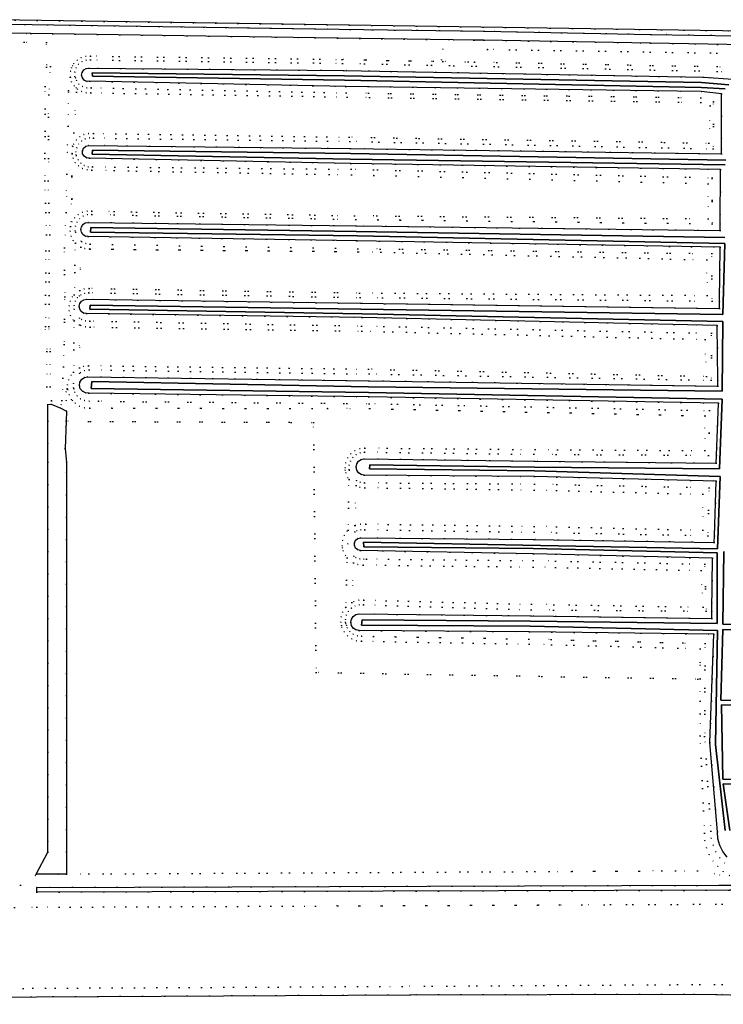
# Model space of a CAD drawing. Header units: metres. Extents: x 174791 to 179073, y 406431 to 409043.
# Tile 159 of 256: x 175290 to 175494, y 407948 to 408233. Entities that reach past the tile are written whole.
import ezdxf

# ---------------------------------------------------------------- set-up
doc = ezdxf.new("R2010")
doc.units = ezdxf.units.M
doc.linetypes.add('DOT', pattern=[6.35, 0, -6.35])
for name, color, linetype in [('ondersteunendwaterdeel_oever_slootkant', 254, 'Continuous'), ('scheiding_hek', 254, 'Continuous'), ('terreindeelbegroeid', 254, 'DOT'), ('waterdeel', 254, 'Continuous'), ('wegdeel_rijbaan', 254, 'Continuous'), ('wegdeel_voetpad', 254, 'Continuous')]:
    doc.layers.add(name, color=color, linetype=linetype)

msp = doc.modelspace()

# ---------------------------------------------------------------- linework, layer by layer
at = {"layer": 'ondersteunendwaterdeel_oever_slootkant'}
for points in [[(175494.969, 407990.901, 0), (175493.748, 407992.487, 0), (175492.857, 407994.278, 0), (175492.327, 407996.207, 0), (175492.18, 407998.202, 0), (175490.03, 408024.032, 0), (175491.181, 408055.326, 0), (175437.876, 408056.054, 0), (175388.539, 408056.418, 0), (175387.624, 408056.6, 0), (175386.849, 408057.118, 0), (175386.331, 408057.893, 0), (175386.149, 408058.808, 0), (175386.331, 408059.722, 0), (175386.849, 408060.498, 0), (175387.624, 408061.016, 0), (175388.539, 408061.198, 0), (175438.247, 408060.661, 0), (175490.554, 408059.92, 0), (175490.575, 408062.015, 0), (175490.728, 408077.3, 0), (175439.032, 408078.62, 0), (175388.973, 408079.536, 0), (175388.172, 408079.719, 0), (175387.53, 408080.231, 0), (175387.174, 408080.971, 0), (175387.174, 408081.792, 0), (175387.53, 408082.532, 0), (175388.172, 408083.044, 0), (175388.973, 408083.227, 0), (175439.078, 408082.77, 0), (175491.244, 408081.908, 0), (175491.302, 408083.841, 0), (175491.777, 408099.65, 0), (175439.266, 408100.944, 0), (175390.034, 408101.358, 0), (175389.129, 408101.538, 0), (175388.362, 408102.051, 0), (175387.849, 408102.818, 0), (175387.669, 408103.723, 0), (175387.849, 408104.628, 0), (175388.362, 408105.395, 0), (175389.129, 408105.908, 0), (175390.034, 408106.088, 0), (175439.246, 408105.383, 0), (175491.779, 408104.806, 0), (175491.876, 408107.058, 0), (175492.521, 408122.116, 0), (175391.342, 408123.945, 0), (175310.343, 408125.047, 0), (175309.376, 408125.126, 0), (175308.521, 408125.581, 0), (175307.916, 408126.339, 0), (175307.662, 408127.275, 0), (175307.8, 408128.234, 0), (175308.307, 408129.06, 0), (175309.1, 408129.617, 0), (175310.05, 408129.814, 0), (175391.346, 408128.658, 0), (175492.289, 408127.08, 0), (175492.272, 408128.774, 0), (175492.112, 408144.633, 0), (175389.438, 408146.957, 0), (175309.666, 408148.046, 0), (175308.857, 408148.21, 0), (175308.176, 408148.677, 0), (175307.731, 408149.371, 0), (175307.592, 408150.185, 0), (175307.782, 408150.988, 0), (175308.269, 408151.654, 0), (175308.977, 408152.077, 0), (175309.795, 408152.19, 0), (175389.006, 408151.027, 0), (175492.76, 408149.564, 0), (175492.786, 408151.641, 0), (175492.982, 408167.24, 0), (175387.993, 408169.145, 0), (175310.152, 408170.312, 0), (175309.361, 408170.469, 0), (175308.69, 408170.917, 0), (175308.242, 408171.588, 0), (175308.085, 408172.379, 0), (175308.242, 408173.17, 0), (175308.69, 408173.84, 0), (175309.361, 408174.289, 0), (175310.152, 408174.446, 0), (175387.663, 408173.404, 0), (175492.983, 408172.08, 0), (175492.996, 408174.015, 0), (175493.099, 408189.717, 0), (175386.172, 408191.484, 0), (175310.585, 408193.011, 0), (175309.735, 408193.094, 0), (175309.014, 408193.551, 0), (175308.795, 408193.918, 0), (175308.577, 408194.285, 0), (175308.519, 408195.137, 0), (175308.851, 408195.923, 0), (175309.503, 408196.475, 0), (175310.334, 408196.673, 0), (175385.965, 408195.79, 0), (175493.391, 408194.259, 0), (175493.386, 408195.704, 0), (175493.332, 408211.57, 0), (175487.521, 408212.319, 0), (175384.72, 408213.773, 0), (175310.638, 408215.221, 0), (175309.804, 408215.214, 0), (175309.045, 408215.561, 0), (175308.504, 408216.195, 0), (175308.281, 408216.999, 0), (175308.419, 408217.822, 0), (175308.892, 408218.509, 0), (175309.611, 408218.933, 0), (175310.441, 408219.012, 0), (175384.057, 408218.363, 0), (175488.129, 408216.383, 0), (175496.742, 408215.87, 0)], [(175495.485, 408214.197, 0), (175487.59, 408214.922, 0), (175384.304, 408216.803, 0), (175311.361, 408217.679, 0), (175311.458, 408216.701, 0), (175384.362, 408215.592, 0), (175487.551, 408213.471, 0), (175494.434, 408213.035, 0)], [(175494.604, 408192.453, 0), (175386.021, 408194.333, 0), (175311.453, 408195.354, 0), (175311.34, 408194.155, 0), (175386.005, 408192.726, 0), (175494.458, 408191.038, 0)], [(175494.314, 408170.107, 0), (175387.719, 408171.806, 0), (175310.941, 408172.921, 0), (175310.84, 408171.594, 0), (175388.057, 408170.534, 0), (175494.343, 408168.3, 0), (175493.719, 408147.817, 0), (175389.043, 408149.293, 0), (175310.801, 408150.516, 0), (175310.636, 408149.31, 0), (175389.426, 408148.003, 0), (175493.778, 408145.765, 0), (175493.536, 408125.631, 0), (175391.296, 408126.9, 0), (175311.237, 408128.423, 0), (175311.011, 408126.395, 0), (175391.251, 408125.29, 0), (175493.512, 408123.302, 0), (175492.739, 408103.153, 0), (175439.284, 408103.661, 0), (175391.623, 408104.338, 0), (175391.55, 408103.194, 0), (175439.236, 408102.624, 0), (175492.975, 408100.913, 0), (175492.16, 408080.03, 0), (175389.829, 408081.955, 0), (175389.881, 408080.624, 0), (175438.929, 408080.18, 0), (175492.088, 408078.926, 0), (175492.076, 408058.486, 0), (175438.091, 408059.128, 0), (175389.471, 408059.539, 0), (175389.239, 408058.003, 0), (175437.995, 408057.674, 0), (175492.179, 408056.412, 0), (175491.603, 408023.424, 0), (175494.422, 407998.611, 0)], [(175563.988, 408056.829, 0), (175493.739, 408058.265, 0), (175494.027, 408079.269, 0)], [(175563.544, 408034.519, 0), (175493.16, 408036.32, 0), (175493.737, 408056.676, 0), (175563.96, 408055.739, 0)], [(175564.053, 408012.117, 0), (175493.78, 408013.46, 0), (175493.389, 408034.942, 0), (175563.591, 408033.344, 0)], [(175495.732, 407998.56, 0), (175493.884, 408012.071, 0), (175564.312, 408010.917, 0)]]:
    msp.add_polyline3d(points, dxfattribs=at)
at = {"layer": 'scheiding_hek'}
msp.add_line((175500, 408229.708), (175282.576, 408233.045), dxfattribs=at)
at = {"layer": 'terreindeelbegroeid'}
for points in [[(175282.576, 408233.045, 0), (175500, 408229.708, 0), (175651.37, 408227.385, 0), (175651.383, 408226.082, 0), (175620.32, 408226.57, 0), (175522.64, 408228, 0), (175472.9, 408228.81, 0), (175424.69, 408229.7, 0), (175375.85, 408230.38, 0), (175281.24, 408231.83, 0)], [(175182.72, 408230.72, 0), (175293.563, 408229.059, 0), (175375.812, 408227.798, 0), (175415.75, 408227.242, 0), (175412.757, 408224.538, 0), (175412.412, 408221.413, 0), (175412.725, 408220.978, 0), (175409.95, 408221.031, 0), (175383.67, 408221.532, 0), (175310.85, 408222.512, 0), (175309.47, 408222.469, 0), (175308.147, 408222.075, 0), (175306.97, 408221.354, 0), (175306.016, 408220.356, 0), (175305.666, 408219.72, 0), (175305.35, 408219.147, 0), (175305.103, 408218.156, 0), (175299.273, 408219.47, 0), (175298.087, 408219.298, 0), (175298.087, 408226.491, 0), (175182.688, 408228.22, 0)], [(175182.688, 408228.22, 0), (175298.087, 408226.491, 0), (175298.087, 408219.298, 0), (175297.785, 408213.751, 0), (175297.659, 408186.415, 0), (175298.111, 408170.869, 0), (175297.94, 408166.251, 0), (175297.831, 408144.32, 0), (175298.23, 408137.054, 0), (175298.242, 408126.868, 0), (175298.487, 408121.756, 0), (175298.487, 408116.935, 0), (175298.487, 408105.056, 0), (175298.487, 407992.35, 0), (175295.135, 407985.934, 0), (175294.922, 407985.525, 0), (175290.659, 407982.754, 0), (175220.144, 407982.416, 0)], [(175498.53, 408217.974, 0), (175383.701, 408220.414, 0), (175310.842, 408221.39, 0), (175309.577, 408221.347, 0), (175308.386, 408220.917, 0), (175307.385, 408220.143, 0), (175306.671, 408219.098, 0), (175306.312, 408217.884, 0), (175305.103, 408218.156, 0), (175305.35, 408219.147, 0), (175305.666, 408219.72, 0), (175306.016, 408220.356, 0), (175306.97, 408221.354, 0), (175308.147, 408222.075, 0), (175309.47, 408222.469, 0), (175310.85, 408222.512, 0), (175383.67, 408221.532, 0), (175409.95, 408221.031, 0), (175412.725, 408220.978, 0), (175420.106, 408220.837, 0), (175421.92, 408220.803, 0), (175498.562, 408219.341, 0)], [(175496.742, 408215.87, 0), (175488.129, 408216.383, 0), (175384.057, 408218.363, 0), (175310.441, 408219.012, 0), (175309.611, 408218.933, 0), (175308.892, 408218.509, 0), (175308.419, 408217.822, 0), (175308.281, 408216.999, 0), (175308.504, 408216.195, 0), (175306.493, 408216.195, 0), (175306.344, 408216.619, 0), (175306.312, 408217.884, 0), (175306.671, 408219.098, 0), (175307.385, 408220.143, 0), (175308.386, 408220.917, 0), (175309.577, 408221.347, 0), (175310.842, 408221.39, 0), (175383.701, 408220.414, 0), (175498.53, 408217.974, 0)], [(175495.707, 407985.606, 0), (175493.882, 407986.729, 0), (175492.262, 407988.132, 0), (175490.888, 407989.777, 0), (175489.797, 407991.621, 0), (175489.017, 407993.617, 0), (175488.569, 407995.713, 0), (175488.464, 407997.853, 0), (175487.195, 408025.916, 0), (175487.183, 408042.399, 0), (175487.18, 408046.417, 0), (175487.18, 408047.148, 0), (175487.177, 408051.155, 0), (175437.751, 408052.485, 0), (175389.286, 408053.306, 0), (175387.798, 408053.478, 0), (175386.401, 408054.015, 0), (175385.181, 408054.882, 0), (175385.162, 408054.904, 0), (175384.215, 408056.026, 0), (175383.565, 408057.375, 0), (175383.463, 408057.884, 0), (175383.27, 408058.843, 0), (175383.35, 408060.338, 0), (175383.8, 408061.765, 0), (175384.591, 408063.037, 0), (175384.701, 408063.142, 0), (175384.592, 408059.59, 0), (175384.656, 408058.783, 0), (175384.691, 408058.337, 0), (175384.856, 408057.893, 0), (175385.13, 408057.159, 0), (175385.875, 408056.145, 0), (175386.868, 408055.375, 0), (175388.035, 408054.906, 0), (175389.286, 408054.775, 0), (175392.716, 408054.716, 0), (175437.619, 408053.948, 0), (175488.625, 408052.65, 0), (175488.49, 408025.739, 0), (175490.267, 407998.403, 0), (175490.418, 407996.331, 0), (175490.918, 407994.314, 0), (175491.752, 407992.411, 0), (175492.895, 407990.677, 0), (175494.315, 407989.16, 0)], [(175494.315, 407989.16, 0), (175492.895, 407990.677, 0), (175491.752, 407992.411, 0), (175490.918, 407994.314, 0), (175490.418, 407996.331, 0), (175490.267, 407998.403, 0), (175488.49, 408025.739, 0), (175488.625, 408052.65, 0), (175437.619, 408053.948, 0), (175392.716, 408054.716, 0), (175389.286, 408054.775, 0), (175388.035, 408054.906, 0), (175386.868, 408055.375, 0), (175385.875, 408056.145, 0), (175385.13, 408057.159, 0), (175384.856, 408057.893, 0), (175384.691, 408058.337, 0), (175384.656, 408058.783, 0), (175386.149, 408058.808, 0), (175386.331, 408057.893, 0), (175386.849, 408057.118, 0), (175387.624, 408056.6, 0), (175388.539, 408056.418, 0), (175437.876, 408056.054, 0), (175491.181, 408055.326, 0), (175490.03, 408024.032, 0), (175492.18, 407998.202, 0), (175492.327, 407996.207, 0), (175492.857, 407994.278, 0), (175493.748, 407992.487, 0), (175494.969, 407990.901, 0)], [(175248.708, 407976.165, 0), (175295.305, 407976.38, 0), (175375.899, 407976.75, 0), (175452.997, 407977.105, 0), (175500, 407977.321, 0), (175522.385, 407977.424, 0), (175550.735, 407977.554, 0), (175624.537, 407978.33, 0), (175633.442, 407978.424, 0), (175653.822, 407978.44, 0), (175653.901, 407954.492, 0), (175633.585, 407954.505, 0), (175633.585, 407960.677, 0), (175624.085, 407960.677, 0), (175624.085, 407954.469, 0), (175548.171, 407954.192, 0), (175548.971, 407968.857, 0), (175544.918, 407969.096, 0), (175544.614, 407965.18, 0), (175547.639, 407965.03, 0), (175547.14, 407954.419, 0), (175500, 407954.13, 0), (175400.999, 407953.524, 0), (175223.255, 407952.587, 0)], [(175223.255, 407952.587, 0), (175400.999, 407953.524, 0), (175500, 407954.13, 0), (175547.14, 407954.419, 0), (175546.918, 407949.697, 0), (175500, 407951.009, 0), (175491.943, 407951.199, 0), (175482.5, 407951.295, 0), (175403.304, 407951.109, 0), (175223.087, 407950.137, 0)]]:
    msp.add_polyline3d(points, dxfattribs=at)
for points in [[(175421.686, 408227.159, 0), (175420.106, 408220.837, 0), (175412.725, 408220.978, 0), (175412.412, 408221.413, 0), (175412.757, 408224.538, 0), (175415.75, 408227.242, 0)], [(175651.409, 408223.499, 0), (175651.419, 408222.459, 0), (175646.387, 408221.332, 0), (175504.457, 408223.188, 0), (175498.499, 408223.282, 0), (175425.643, 408224.455, 0), (175421.92, 408220.803, 0), (175420.106, 408220.837, 0), (175421.686, 408227.159, 0), (175424.648, 408227.118, 0), (175472.855, 408226.228, 0), (175522.6, 408225.418, 0), (175620.281, 408223.988, 0)], [(175498.499, 408223.282, 0), (175498.562, 408219.341, 0), (175421.92, 408220.803, 0), (175425.643, 408224.455, 0)], [(175299.242, 408126.893, 0), (175299.437, 408122.82, 0), (175299.694, 408122.837, 0), (175302.422, 408121.69, 0), (175302.606, 408122.939, 0), (175303.272, 408139.117, 0), (175303.414, 408152.908, 0), (175303.31, 408167.112, 0), (175303.856, 408177.248, 0), (175303.977, 408188.388, 0), (175304.149, 408194.738, 0), (175305.519, 408194.369, 0), (175305.428, 408181.143, 0), (175305.063, 408173.247, 0), (175304.978, 408171.85, 0), (175305.249, 408170.477, 0), (175305.858, 408169.217, 0), (175306.5, 408168.464, 0), (175306.172, 408153.497, 0), (175305.628, 408152.884, 0), (175304.988, 408151.634, 0), (175304.679, 408150.265, 0), (175304.721, 408148.861, 0), (175305.111, 408147.513, 0), (175305.824, 408146.303, 0), (175306.115, 408146.012, 0), (175305.99, 408131.16, 0), (175305.226, 408130.276, 0), (175304.553, 408128.939, 0), (175304.225, 408127.478, 0), (175304.254, 408126.335, 0), (175303.876, 408126.334, 0), (175303.828, 408125.407, 0), (175303.863, 408122.968, 0), (175303.906, 408119.893, 0), (175302.271, 408120.668, 0), (175299.524, 408121.824, 0), (175298.487, 408121.756, 0), (175298.242, 408126.868, 0), (175298.23, 408137.054, 0), (175297.831, 408144.32, 0), (175297.94, 408166.251, 0), (175298.111, 408170.869, 0), (175297.659, 408186.415, 0), (175297.785, 408213.751, 0), (175298.087, 408219.298, 0), (175299.273, 408219.47, 0), (175298.774, 408211.313, 0), (175298.659, 408186.427, 0), (175299.112, 408170.865, 0), (175298.94, 408166.23, 0), (175298.831, 408144.345, 0), (175299.23, 408137.082, 0)], [(175305.103, 408218.156, 0), (175306.312, 408217.884, 0), (175306.344, 408216.619, 0), (175306.493, 408216.195, 0), (175305.036, 408216.427, 0), (175304.885, 408216.431, 0), (175304.513, 408212.529, 0), (175304.507, 408212.15, 0), (175304.353, 408202.293, 0), (175304.207, 408196.901, 0), (175305.644, 408196.438, 0), (175305.774, 408196.397, 0), (175306.887, 408196.038, 0), (175306.66, 408194.841, 0), (175306.755, 408193.918, 0), (175305.519, 408194.369, 0), (175304.149, 408194.738, 0), (175303.977, 408188.388, 0), (175303.856, 408177.248, 0), (175303.31, 408167.112, 0), (175303.414, 408152.908, 0), (175303.272, 408139.117, 0), (175302.606, 408122.939, 0), (175302.422, 408121.69, 0), (175299.694, 408122.837, 0), (175299.437, 408122.82, 0), (175299.242, 408126.893, 0), (175299.23, 408137.082, 0), (175298.831, 408144.345, 0), (175298.94, 408166.23, 0), (175299.112, 408170.865, 0), (175298.659, 408186.427, 0), (175298.774, 408211.313, 0), (175299.273, 408219.47, 0)], [(175305.036, 408216.427, 0), (175305.409, 408215.098, 0), (175306.11, 408213.909, 0), (175306.706, 408213.32, 0), (175306.81, 408212.053, 0), (175306.038, 408200.327, 0), (175305.644, 408196.438, 0), (175304.207, 408196.901, 0), (175304.353, 408202.293, 0), (175304.507, 408212.15, 0), (175304.513, 408212.529, 0), (175304.885, 408216.431, 0)], [(175306.493, 408216.195, 0), (175306.763, 408215.424, 0), (175307.529, 408214.416, 0), (175308.567, 408213.693, 0), (175309.778, 408213.324, 0), (175311.044, 408213.344, 0), (175384.843, 408211.863, 0), (175487.351, 408210.448, 0), (175491.082, 408209.277, 0), (175490.949, 408195.704, 0), (175385.846, 408197.835, 0), (175311.755, 408198.79, 0), (175310.539, 408198.869, 0), (175309.351, 408198.598, 0), (175308.291, 408197.998, 0), (175307.446, 408197.121, 0), (175306.887, 408196.038, 0), (175305.774, 408196.397, 0), (175305.987, 408197.083, 0), (175306.725, 408198.259, 0), (175307.742, 408199.205, 0), (175308.968, 408199.858, 0), (175310.321, 408200.173, 0), (175311.709, 408200.129, 0), (175385.676, 408199.058, 0), (175489.742, 408197.365, 0), (175490.108, 408208.146, 0), (175487.355, 408209.103, 0), (175385.065, 408210.672, 0), (175311.004, 408211.894, 0), (175309.624, 408211.897, 0), (175308.29, 408212.253, 0), (175307.092, 408212.939, 0), (175306.706, 408213.32, 0), (175306.11, 408213.909, 0), (175305.409, 408215.098, 0), (175305.036, 408216.427, 0)], [(175493.386, 408195.704, 0), (175490.949, 408195.704, 0), (175491.082, 408209.277, 0), (175487.351, 408210.448, 0), (175384.843, 408211.863, 0), (175311.044, 408213.344, 0), (175309.778, 408213.324, 0), (175308.567, 408213.693, 0), (175307.529, 408214.416, 0), (175306.763, 408215.424, 0), (175306.493, 408216.195, 0), (175308.504, 408216.195, 0), (175309.045, 408215.561, 0), (175309.804, 408215.214, 0), (175310.638, 408215.221, 0), (175384.72, 408213.773, 0), (175487.521, 408212.319, 0), (175493.332, 408211.57, 0)], [(175305.774, 408196.397, 0), (175305.644, 408196.438, 0), (175306.038, 408200.327, 0), (175306.81, 408212.053, 0), (175306.706, 408213.32, 0), (175307.092, 408212.939, 0), (175308.29, 408212.253, 0), (175309.624, 408211.897, 0), (175311.004, 408211.894, 0), (175385.065, 408210.672, 0), (175487.355, 408209.103, 0), (175490.108, 408208.146, 0), (175489.742, 408197.365, 0), (175385.676, 408199.058, 0), (175311.709, 408200.129, 0), (175310.321, 408200.173, 0), (175308.968, 408199.858, 0), (175307.742, 408199.205, 0), (175306.725, 408198.259, 0), (175305.987, 408197.083, 0)], [(175490.949, 408195.704, 0), (175493.386, 408195.704, 0), (175493.391, 408194.259, 0), (175385.965, 408195.79, 0), (175310.334, 408196.673, 0), (175309.503, 408196.475, 0), (175308.851, 408195.923, 0), (175308.519, 408195.137, 0), (175308.577, 408194.285, 0), (175308.795, 408193.918, 0), (175306.755, 408193.918, 0), (175306.66, 408194.841, 0), (175306.887, 408196.038, 0), (175307.446, 408197.121, 0), (175308.291, 408197.998, 0), (175309.351, 408198.598, 0), (175310.539, 408198.869, 0), (175311.755, 408198.79, 0), (175385.846, 408197.835, 0)], [(175306.755, 408193.918, 0), (175306.785, 408193.629, 0), (175307.251, 408192.504, 0), (175308.019, 408191.558, 0), (175309.026, 408190.871, 0), (175310.186, 408190.501, 0), (175311.404, 408190.477, 0), (175386.244, 408189.788, 0), (175490.633, 408187.313, 0), (175490.624, 408174.015, 0), (175387.591, 408175.282, 0), (175311.239, 408176.709, 0), (175309.969, 408176.666, 0), (175308.766, 408176.254, 0), (175307.736, 408175.51, 0), (175306.968, 408174.497, 0), (175306.529, 408173.303, 0), (175306.458, 408172.034, 0), (175306.568, 408171.588, 0), (175306.5, 408168.464, 0), (175305.858, 408169.217, 0), (175305.249, 408170.477, 0), (175304.978, 408171.85, 0), (175305.063, 408173.247, 0), (175305.498, 408174.578, 0), (175306.255, 408175.755, 0), (175307.285, 408176.703, 0), (175308.52, 408177.36, 0), (175309.882, 408177.683, 0), (175311.282, 408177.651, 0), (175387.241, 408176.356, 0), (175489.508, 408175.473, 0), (175489.513, 408185.603, 0), (175386.361, 408188.172, 0), (175311.282, 408189.517, 0), (175309.895, 408189.585, 0), (175308.572, 408190.008, 0), (175307.402, 408190.757, 0), (175306.465, 408191.782, 0), (175305.823, 408193.013, 0), (175305.519, 408194.369, 0)], [(175305.063, 408173.247, 0), (175305.428, 408181.143, 0), (175305.519, 408194.369, 0), (175305.823, 408193.013, 0), (175306.465, 408191.782, 0), (175307.402, 408190.757, 0), (175308.572, 408190.008, 0), (175309.895, 408189.585, 0), (175311.282, 408189.517, 0), (175386.361, 408188.172, 0), (175489.513, 408185.603, 0), (175489.508, 408175.473, 0), (175387.241, 408176.356, 0), (175311.282, 408177.651, 0), (175309.882, 408177.683, 0), (175308.52, 408177.36, 0), (175307.285, 408176.703, 0), (175306.255, 408175.755, 0), (175305.498, 408174.578, 0)], [(175492.996, 408174.015, 0), (175490.624, 408174.015, 0), (175490.633, 408187.313, 0), (175386.244, 408189.788, 0), (175311.404, 408190.477, 0), (175310.186, 408190.501, 0), (175309.026, 408190.871, 0), (175308.019, 408191.558, 0), (175307.251, 408192.504, 0), (175306.785, 408193.629, 0), (175306.755, 408193.918, 0), (175308.795, 408193.918, 0), (175309.014, 408193.551, 0), (175309.735, 408193.094, 0), (175310.585, 408193.011, 0), (175386.172, 408191.484, 0), (175493.099, 408189.717, 0)], [(175490.624, 408174.015, 0), (175492.996, 408174.015, 0), (175492.983, 408172.08, 0), (175387.663, 408173.404, 0), (175310.152, 408174.446, 0), (175309.361, 408174.289, 0), (175308.69, 408173.84, 0), (175308.242, 408173.17, 0), (175308.085, 408172.379, 0), (175308.242, 408171.588, 0), (175306.568, 408171.588, 0), (175306.458, 408172.034, 0), (175306.529, 408173.303, 0), (175306.968, 408174.497, 0), (175307.736, 408175.51, 0), (175308.766, 408176.254, 0), (175309.969, 408176.666, 0), (175311.239, 408176.709, 0), (175387.591, 408175.282, 0)], [(175308.164, 408169.02, 0), (175308.111, 408167.278, 0), (175307.73, 408154.723, 0), (175307.683, 408153.168, 0), (175307.092, 408152.668, 0), (175306.429, 408151.628, 0), (175306.105, 408150.439, 0), (175306.172, 408153.497, 0), (175306.5, 408168.464, 0), (175306.568, 408171.588, 0), (175308.242, 408171.588, 0)], [(175492.786, 408151.641, 0), (175490.614, 408151.641, 0), (175490.554, 408165.4, 0), (175388.175, 408166.825, 0), (175310.757, 408168.123, 0), (175309.499, 408168.308, 0), (175308.35, 408168.851, 0), (175308.164, 408169.02, 0), (175308.242, 408171.588, 0), (175308.69, 408170.917, 0), (175309.361, 408170.469, 0), (175310.152, 408170.312, 0), (175387.993, 408169.145, 0), (175492.982, 408167.24, 0)], [(175490.614, 408151.641, 0), (175388.818, 408152.707, 0), (175310.396, 408154.065, 0), (175309.169, 408153.944, 0), (175308.033, 408153.464, 0), (175307.683, 408153.168, 0), (175307.73, 408154.723, 0), (175309.045, 408155.192, 0), (175310.443, 408155.319, 0), (175388.701, 408154.014, 0), (175489.262, 408153.297, 0), (175489.106, 408163.592, 0), (175388.373, 408165.954, 0), (175310.62, 408166.728, 0), (175309.227, 408166.865, 0), (175308.111, 408167.278, 0), (175308.164, 408169.02, 0), (175308.35, 408168.851, 0), (175309.499, 408168.308, 0), (175310.757, 408168.123, 0), (175388.175, 408166.825, 0), (175490.554, 408165.4, 0)], [(175307.73, 408154.723, 0), (175308.111, 408167.278, 0), (175309.227, 408166.865, 0), (175310.62, 408166.728, 0), (175388.373, 408165.954, 0), (175489.106, 408163.592, 0), (175489.262, 408153.297, 0), (175388.701, 408154.014, 0), (175310.443, 408155.319, 0), (175309.045, 408155.192, 0)], [(175306.105, 408150.439, 0), (175306.143, 408149.371, 0), (175306.115, 408146.012, 0), (175305.824, 408146.303, 0), (175305.111, 408147.513, 0), (175304.721, 408148.861, 0), (175304.679, 408150.265, 0), (175304.988, 408151.634, 0), (175305.628, 408152.884, 0), (175306.172, 408153.497, 0)], [(175490.614, 408151.641, 0), (175492.786, 408151.641, 0), (175492.76, 408149.564, 0), (175389.006, 408151.027, 0), (175309.795, 408152.19, 0), (175308.977, 408152.077, 0), (175308.269, 408151.654, 0), (175307.782, 408150.988, 0), (175307.592, 408150.185, 0), (175307.731, 408149.371, 0), (175306.143, 408149.371, 0), (175306.105, 408150.439, 0), (175306.429, 408151.628, 0), (175307.092, 408152.668, 0), (175307.683, 408153.168, 0), (175308.033, 408153.464, 0), (175309.169, 408153.944, 0), (175310.396, 408154.065, 0), (175388.818, 408152.707, 0)], [(175307.723, 408146.74, 0), (175307.717, 408144.777, 0), (175307.678, 408132.366, 0), (175307.673, 408130.762, 0), (175307.662, 408127.275, 0), (175307.916, 408126.339, 0), (175306.037, 408126.339, 0), (175305.962, 408126.595, 0), (175305.962, 408127.881, 0), (175305.99, 408131.16, 0), (175306.115, 408146.012, 0), (175306.143, 408149.371, 0), (175307.731, 408149.371, 0)], [(175492.272, 408128.774, 0), (175490.359, 408128.774, 0), (175490.505, 408142.357, 0), (175389.253, 408144.457, 0), (175310.689, 408145.897, 0), (175309.456, 408145.93, 0), (175308.289, 408146.327, 0), (175307.723, 408146.74, 0), (175307.731, 408149.371, 0), (175308.176, 408148.677, 0), (175308.857, 408148.21, 0), (175309.666, 408148.046, 0), (175389.438, 408146.957, 0), (175492.112, 408144.633, 0)], [(175490.359, 408128.774, 0), (175391.423, 408130.595, 0), (175310.431, 408131.754, 0), (175309.159, 408131.571, 0), (175307.99, 408131.037, 0), (175307.673, 408130.762, 0), (175307.678, 408132.366, 0), (175308.828, 408132.807, 0), (175310.314, 408132.988, 0), (175391.3, 408131.981, 0), (175489.006, 408129.907, 0), (175488.621, 408140.573, 0), (175389.347, 408142.962, 0), (175310.776, 408144.159, 0), (175309.372, 408144.203, 0), (175308.024, 408144.595, 0), (175307.717, 408144.777, 0), (175307.723, 408146.74, 0), (175308.289, 408146.327, 0), (175309.456, 408145.93, 0), (175310.689, 408145.897, 0), (175389.253, 408144.457, 0), (175490.505, 408142.357, 0)], [(175307.678, 408132.366, 0), (175307.717, 408144.777, 0), (175308.024, 408144.595, 0), (175309.372, 408144.203, 0), (175310.776, 408144.159, 0), (175389.347, 408142.962, 0), (175488.621, 408140.573, 0), (175489.006, 408129.907, 0), (175391.3, 408131.981, 0), (175310.314, 408132.988, 0), (175308.828, 408132.807, 0)], [(175305.962, 408127.881, 0), (175305.962, 408126.595, 0), (175306.037, 408126.339, 0), (175306.324, 408125.362, 0), (175307.019, 408124.281, 0), (175307.99, 408123.439, 0), (175309.159, 408122.905, 0), (175310.431, 408122.722, 0), (175313.169, 408122.698, 0), (175391.482, 408122.01, 0), (175489.917, 408120.012, 0), (175489.637, 408107.058, 0), (175439.115, 408107.368, 0), (175390.065, 408107.998, 0), (175388.819, 408107.819, 0), (175387.674, 408107.296, 0), (175386.723, 408106.472, 0), (175386.043, 408105.413, 0), (175385.688, 408104.205, 0), (175385.688, 408102.947, 0), (175385.685, 408102.818, 0), (175385.631, 408100.077, 0), (175385.239, 408100.588, 0), (175384.666, 408101.971, 0), (175384.553, 408102.829, 0), (175384.47, 408103.455, 0), (175384.666, 408104.939, 0), (175385.239, 408106.322, 0), (175386.15, 408107.51, 0), (175387.338, 408108.421, 0), (175388.721, 408108.994, 0), (175390.205, 408109.189, 0), (175439.485, 408108.724, 0), (175488.497, 408108.446, 0), (175488.596, 408118.489, 0), (175391.575, 408120.571, 0), (175379.435, 408120.597, 0), (175374.96, 408120.606, 0), (175310.653, 408120.743, 0), (175309.144, 408120.844, 0), (175307.709, 408121.317, 0), (175306.435, 408122.131, 0), (175305.674, 408122.946, 0), (175305.404, 408123.236, 0), (175304.664, 408124.538, 0), (175304.263, 408125.981, 0), (175304.254, 408126.335, 0), (175304.225, 408127.478, 0), (175304.553, 408128.939, 0), (175305.226, 408130.276, 0), (175305.99, 408131.16, 0)], [(175490.359, 408128.774, 0), (175492.272, 408128.774, 0), (175492.289, 408127.08, 0), (175391.346, 408128.658, 0), (175310.05, 408129.814, 0), (175309.1, 408129.617, 0), (175308.307, 408129.06, 0), (175307.8, 408128.234, 0), (175307.662, 408127.275, 0), (175307.673, 408130.762, 0), (175307.99, 408131.037, 0), (175309.159, 408131.571, 0), (175310.431, 408131.754, 0), (175391.423, 408130.595, 0)], [(175488.596, 408118.489, 0), (175488.497, 408108.446, 0), (175439.485, 408108.724, 0), (175390.205, 408109.189, 0), (175388.721, 408108.994, 0), (175387.338, 408108.421, 0), (175386.15, 408107.51, 0), (175385.239, 408106.322, 0), (175384.666, 408104.939, 0), (175384.47, 408103.455, 0), (175384.553, 408102.829, 0), (175384.666, 408101.971, 0), (175385.239, 408100.588, 0), (175385.631, 408100.077, 0), (175385.34, 408085.393, 0), (175385.055, 408085.13, 0), (175384.237, 408083.861, 0), (175383.765, 408082.426, 0), (175383.668, 408080.919, 0), (175383.785, 408080.311, 0), (175383.954, 408079.437, 0), (175384.604, 408078.073, 0), (175385.139, 408077.438, 0), (175384.701, 408063.142, 0), (175384.591, 408063.037, 0), (175383.8, 408061.765, 0), (175383.35, 408060.338, 0), (175383.27, 408058.843, 0), (175383.463, 408057.884, 0), (175383.565, 408057.375, 0), (175384.215, 408056.026, 0), (175385.162, 408054.904, 0), (175385.181, 408054.882, 0), (175386.401, 408054.015, 0), (175387.798, 408053.478, 0), (175389.286, 408053.306, 0), (175437.751, 408052.485, 0), (175487.177, 408051.155, 0), (175487.18, 408047.148, 0), (175487.18, 408046.417, 0), (175487.183, 408042.399, 0), (175486.541, 408042.391, 0), (175376.109, 408044.279, 0), (175375.378, 408116.585, 0), (175303.792, 408116.911, 0), (175303.906, 408119.893, 0), (175303.863, 408122.968, 0), (175303.828, 408125.407, 0), (175303.876, 408126.334, 0), (175304.254, 408126.335, 0), (175304.263, 408125.981, 0), (175304.664, 408124.538, 0), (175305.404, 408123.236, 0), (175305.674, 408122.946, 0), (175306.435, 408122.131, 0), (175307.709, 408121.317, 0), (175309.144, 408120.844, 0), (175310.653, 408120.743, 0), (175374.96, 408120.606, 0), (175379.435, 408120.597, 0), (175391.575, 408120.571, 0)], [(175491.876, 408107.058, 0), (175489.637, 408107.058, 0), (175489.917, 408120.012, 0), (175391.482, 408122.01, 0), (175313.169, 408122.698, 0), (175310.431, 408122.722, 0), (175309.159, 408122.905, 0), (175307.99, 408123.439, 0), (175307.019, 408124.281, 0), (175306.324, 408125.362, 0), (175306.037, 408126.339, 0), (175307.916, 408126.339, 0), (175308.521, 408125.581, 0), (175309.376, 408125.126, 0), (175310.343, 408125.047, 0), (175391.342, 408123.945, 0), (175492.521, 408122.116, 0)], [(175487.183, 408042.399, 0), (175487.195, 408025.916, 0), (175488.464, 407997.853, 0), (175488.569, 407995.713, 0), (175489.017, 407993.617, 0), (175489.797, 407991.621, 0), (175490.888, 407989.777, 0), (175492.262, 407988.132, 0), (175493.882, 407986.729, 0), (175495.707, 407985.606, 0), (175497.689, 407984.791, 0), (175486.463, 407986.967, 0), (175469.664, 407986.876, 0), (175449.938, 407986.77, 0), (175303.906, 407985.981, 0), (175303.906, 408105.022, 0), (175303.49, 408109.007, 0), (175303.792, 408116.911, 0), (175375.378, 408116.585, 0), (175376.109, 408044.279, 0), (175486.541, 408042.391, 0)], [(175489.637, 408107.058, 0), (175491.876, 408107.058, 0), (175491.779, 408104.806, 0), (175439.246, 408105.383, 0), (175390.034, 408106.088, 0), (175389.129, 408105.908, 0), (175388.362, 408105.395, 0), (175387.849, 408104.628, 0), (175387.669, 408103.723, 0), (175387.849, 408102.818, 0), (175385.726, 408102.818, 0), (175385.685, 408102.818, 0), (175385.688, 408102.947, 0), (175385.688, 408104.205, 0), (175386.043, 408105.413, 0), (175386.723, 408106.472, 0), (175387.674, 408107.296, 0), (175388.819, 408107.819, 0), (175390.065, 408107.998, 0), (175439.115, 408107.368, 0)], [(175387.753, 408099.82, 0), (175387.705, 408098.337, 0), (175387.334, 408086.775, 0), (175387.274, 408084.907, 0), (175387.174, 408081.792, 0), (175387.174, 408080.971, 0), (175387.002, 408077.937, 0), (175386.916, 408076.003, 0), (175386.402, 408064.48, 0), (175386.331, 408062.891, 0), (175386.276, 408062.858, 0), (175385.416, 408061.941, 0), (175384.84, 408060.823, 0), (175384.592, 408059.59, 0), (175384.701, 408063.142, 0), (175385.139, 408077.438, 0), (175385.263, 408081.496, 0), (175385.34, 408085.393, 0), (175385.631, 408100.077, 0), (175385.685, 408102.818, 0), (175385.726, 408102.818, 0), (175387.849, 408102.818, 0)], [(175491.302, 408083.841, 0), (175489.424, 408083.841, 0), (175489.787, 408097.713, 0), (175439.261, 408098.753, 0), (175390.065, 408099.154, 0), (175388.819, 408099.333, 0), (175387.753, 408099.82, 0), (175387.849, 408102.818, 0), (175388.362, 408102.051, 0), (175389.129, 408101.538, 0), (175390.034, 408101.358, 0), (175439.266, 408100.944, 0), (175491.777, 408099.65, 0)], [(175489.424, 408083.841, 0), (175439.225, 408084.83, 0), (175390.248, 408085.541, 0), (175389.042, 408085.573, 0), (175387.875, 408085.267, 0), (175387.274, 408084.907, 0), (175387.334, 408086.775, 0), (175387.499, 408086.863, 0), (175388.968, 408087.214, 0), (175390.478, 408087.185, 0), (175439.173, 408086.54, 0), (175488.007, 408085.421, 0), (175487.925, 408095.82, 0), (175439.193, 408097.016, 0), (175390.205, 408097.72, 0), (175388.721, 408097.916, 0), (175387.705, 408098.337, 0), (175387.753, 408099.82, 0), (175388.819, 408099.333, 0), (175390.065, 408099.154, 0), (175439.261, 408098.753, 0), (175489.787, 408097.713, 0)], [(175387.334, 408086.775, 0), (175387.705, 408098.337, 0), (175388.721, 408097.916, 0), (175390.205, 408097.72, 0), (175439.193, 408097.016, 0), (175487.925, 408095.82, 0), (175488.007, 408085.421, 0), (175439.173, 408086.54, 0), (175390.478, 408087.185, 0), (175388.968, 408087.214, 0), (175387.499, 408086.863, 0)], [(175385.263, 408081.496, 0), (175385.139, 408077.438, 0), (175384.604, 408078.073, 0), (175383.954, 408079.437, 0), (175383.785, 408080.311, 0), (175383.668, 408080.919, 0), (175383.765, 408082.426, 0), (175384.237, 408083.861, 0), (175385.055, 408085.13, 0), (175385.34, 408085.393, 0)], [(175489.424, 408083.841, 0), (175491.302, 408083.841, 0), (175491.244, 408081.908, 0), (175439.078, 408082.77, 0), (175388.973, 408083.227, 0), (175388.172, 408083.044, 0), (175387.53, 408082.532, 0), (175387.174, 408081.792, 0), (175387.274, 408084.907, 0), (175387.875, 408085.267, 0), (175389.042, 408085.573, 0), (175390.248, 408085.541, 0), (175439.225, 408084.83, 0)], [(175387.53, 408080.231, 0), (175388.172, 408079.719, 0), (175388.973, 408079.536, 0), (175439.032, 408078.62, 0), (175490.728, 408077.3, 0), (175490.575, 408062.015, 0), (175488.903, 408062.015, 0), (175488.527, 408075.613, 0), (175438.915, 408076.622, 0), (175390.645, 408077.066, 0), (175389.916, 408077.073, 0), (175388.711, 408077.135, 0), (175387.571, 408077.532, 0), (175387.002, 408077.937, 0), (175387.174, 408080.971, 0)], [(175488.903, 408062.015, 0), (175438.333, 408062.398, 0), (175389.826, 408063.812, 0), (175388.569, 408063.831, 0), (175387.354, 408063.504, 0), (175386.331, 408062.891, 0), (175386.402, 408064.48, 0), (175386.979, 408064.803, 0), (175388.426, 408065.188, 0), (175389.923, 408065.2, 0), (175438.435, 408063.991, 0), (175488.012, 408063.188, 0), (175487.492, 408073.767, 0), (175438.866, 408074.772, 0), (175389.721, 408075.345, 0), (175388.22, 408075.508, 0), (175386.916, 408076.003, 0), (175387.002, 408077.937, 0), (175387.571, 408077.532, 0), (175388.711, 408077.135, 0), (175389.916, 408077.073, 0), (175390.645, 408077.066, 0), (175438.915, 408076.622, 0), (175488.527, 408075.613, 0)], [(175386.402, 408064.48, 0), (175386.916, 408076.003, 0), (175388.22, 408075.508, 0), (175389.721, 408075.345, 0), (175438.866, 408074.772, 0), (175487.492, 408073.767, 0), (175488.012, 408063.188, 0), (175438.435, 408063.991, 0), (175389.923, 408065.2, 0), (175388.426, 408065.188, 0), (175386.979, 408064.803, 0)], [(175438.333, 408062.398, 0), (175488.903, 408062.015, 0), (175490.575, 408062.015, 0), (175490.554, 408059.92, 0), (175438.247, 408060.661, 0), (175388.539, 408061.198, 0), (175387.624, 408061.016, 0), (175386.849, 408060.498, 0), (175386.331, 408059.722, 0), (175386.149, 408058.808, 0), (175384.656, 408058.783, 0), (175384.592, 408059.59, 0), (175384.84, 408060.823, 0), (175385.416, 408061.941, 0), (175386.276, 408062.858, 0), (175386.331, 408062.891, 0), (175387.354, 408063.504, 0), (175388.569, 408063.831, 0), (175389.826, 408063.812, 0)], [(175497.689, 407984.791, 0), (175499.776, 407984.305, 0), (175501.914, 407984.161, 0), (175504.047, 407984.364, 0), (175564.734, 407985.088, 0), (175619.636, 407985.164, 0), (175621.045, 407985.233, 0), (175621.015, 407983.133, 0), (175496.85, 407982.749, 0), (175492.738, 407982.737, 0), (175295.378, 407982.126, 0), (175290.659, 407982.754, 0), (175294.922, 407985.525, 0), (175295.135, 407985.934, 0), (175303.906, 407985.981, 0), (175449.938, 407986.77, 0), (175469.664, 407986.876, 0), (175486.463, 407986.967, 0)], [(175295.378, 407982.126, 0), (175295.386, 407980.776, 0), (175495.639, 407981.309, 0), (175496.258, 407981.311, 0), (175624.525, 407981.652, 0), (175653.813, 407981.73, 0), (175653.813, 407981.189, 0), (175653.822, 407978.44, 0), (175633.442, 407978.424, 0), (175624.537, 407978.33, 0), (175550.735, 407977.554, 0), (175522.385, 407977.424, 0), (175500, 407977.321, 0), (175452.997, 407977.105, 0), (175375.899, 407976.75, 0), (175295.305, 407976.38, 0), (175248.708, 407976.165, 0), (175176.151, 407975.831, 0), (175153.881, 407975.729, 0), (175158.072, 407981.902, 0), (175220.144, 407982.416, 0), (175290.659, 407982.754, 0)]]:
    msp.add_polyline3d(points, close=True, dxfattribs=at)
at = {"layer": 'waterdeel'}
for points in [[(175494.434, 408213.035, 0), (175487.551, 408213.471, 0), (175384.362, 408215.592, 0), (175311.458, 408216.701, 0), (175311.361, 408217.679, 0), (175384.304, 408216.803, 0), (175487.59, 408214.922, 0), (175495.485, 408214.197, 0)], [(175494.458, 408191.038, 0), (175386.005, 408192.726, 0), (175311.34, 408194.155, 0), (175311.453, 408195.354, 0), (175386.021, 408194.333, 0), (175494.604, 408192.453, 0)], [(175494.422, 407998.611, 0), (175491.603, 408023.424, 0), (175492.179, 408056.412, 0), (175437.995, 408057.674, 0), (175389.239, 408058.003, 0), (175389.471, 408059.539, 0), (175438.091, 408059.128, 0), (175492.076, 408058.486, 0), (175492.088, 408078.926, 0), (175438.929, 408080.18, 0), (175389.881, 408080.624, 0), (175389.829, 408081.955, 0), (175492.16, 408080.03, 0), (175492.975, 408100.913, 0), (175439.236, 408102.624, 0), (175391.55, 408103.194, 0), (175391.623, 408104.338, 0), (175439.284, 408103.661, 0), (175492.739, 408103.153, 0), (175493.512, 408123.302, 0), (175391.251, 408125.29, 0), (175311.011, 408126.395, 0), (175311.237, 408128.423, 0), (175391.296, 408126.9, 0), (175493.536, 408125.631, 0), (175493.778, 408145.765, 0), (175389.426, 408148.003, 0), (175310.636, 408149.31, 0), (175310.801, 408150.516, 0), (175389.043, 408149.293, 0), (175493.719, 408147.817, 0), (175494.343, 408168.3, 0), (175388.057, 408170.534, 0), (175310.84, 408171.594, 0), (175310.941, 408172.921, 0), (175387.719, 408171.806, 0), (175494.314, 408170.107, 0)], [(175494.027, 408079.269, 0), (175493.739, 408058.265, 0), (175563.988, 408056.829, 0)], [(175563.96, 408055.739, 0), (175493.737, 408056.676, 0), (175493.16, 408036.32, 0), (175563.544, 408034.519, 0)], [(175563.591, 408033.344, 0), (175493.389, 408034.942, 0), (175493.78, 408013.46, 0), (175564.053, 408012.117, 0)], [(175564.312, 408010.917, 0), (175493.884, 408012.071, 0), (175495.732, 407998.56, 0)]]:
    msp.add_polyline3d(points, dxfattribs=at)
msp.add_polyline3d([(175653.813, 407981.73, 0), (175624.525, 407981.652, 0), (175496.258, 407981.311, 0), (175495.639, 407981.309, 0), (175295.386, 407980.776, 0), (175295.378, 407982.126, 0), (175492.738, 407982.737, 0), (175496.85, 407982.749, 0), (175621.015, 407983.133, 0), (175624.52, 407983.144, 0), (175653.803, 407983.235, 0)], close=True, dxfattribs=at)
at = {"layer": 'wegdeel_rijbaan'}
for points in [[(175651.409, 408223.499, 0), (175620.281, 408223.988, 0), (175522.6, 408225.418, 0), (175472.855, 408226.228, 0), (175424.648, 408227.118, 0), (175421.686, 408227.159, 0), (175415.75, 408227.242, 0), (175375.812, 408227.798, 0), (175293.563, 408229.059, 0), (175182.72, 408230.72, 0)], [(175281.24, 408231.83, 0), (175375.85, 408230.38, 0), (175424.69, 408229.7, 0), (175472.9, 408228.81, 0), (175522.64, 408228, 0), (175620.32, 408226.57, 0), (175651.383, 408226.082, 0), (175720.08, 408225, 0)], [(175141.675, 407943.897, 0), (175141.674, 407949.784, 0), (175142.028, 407949.786, 0), (175153.086, 407949.834, 0), (175153.861, 407949.837, 0), (175223.087, 407950.137, 0), (175403.304, 407951.109, 0), (175482.5, 407951.295, 0), (175491.943, 407951.199, 0), (175500, 407951.009, 0), (175546.918, 407949.697, 0), (175547.924, 407949.669, 0), (175551.403, 407949.57, 0), (175560.263, 407949.359, 0), (175573.344, 407948.987, 0), (175629.63, 407949.228, 0), (175632.585, 407949.24, 0), (175653.918, 407949.331, 0), (175653.941, 407942.601, 0)]]:
    msp.add_polyline3d(points, dxfattribs=at)
at = {"layer": 'wegdeel_voetpad'}
msp.add_polyline3d([(175303.906, 408119.893, 0), (175303.792, 408116.911, 0), (175303.49, 408109.007, 0), (175303.906, 408105.022, 0), (175303.906, 407985.981, 0), (175295.135, 407985.934, 0), (175298.487, 407992.35, 0), (175298.487, 408105.056, 0), (175298.487, 408116.935, 0), (175298.487, 408121.756, 0), (175299.524, 408121.824, 0), (175302.271, 408120.668, 0)], close=True, dxfattribs=at)

doc.saveas('drawing.dxf')
